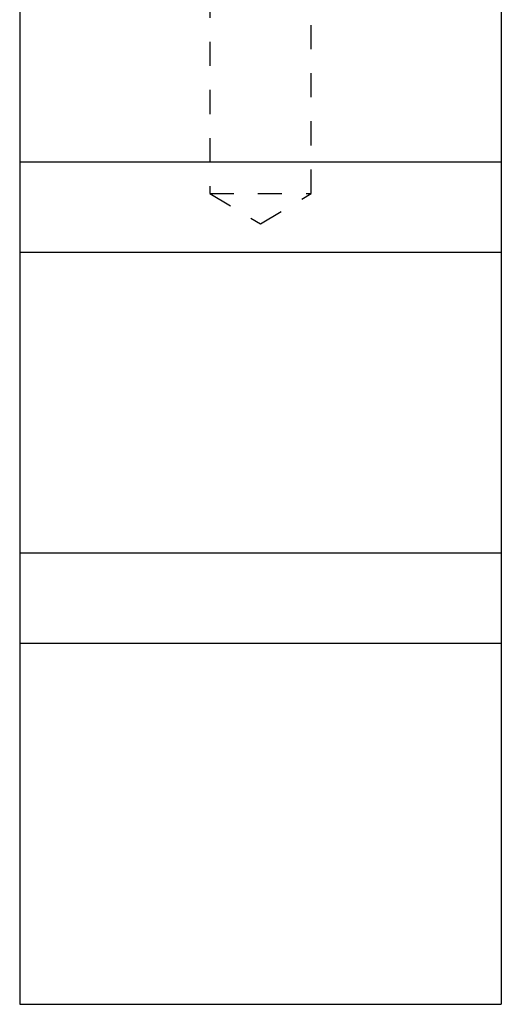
# Model space of a CAD drawing. Header units: inches. Extents: x 1907 to 2452, y -210 to -54.
# Tile 31 of 256: x 1942.13 to 1944.13, y -174.76 to -170.67. Entities that reach past the tile are written whole.
import ezdxf

# ---------------------------------------------------------------- set-up
doc = ezdxf.new("R2010")
doc.units = ezdxf.units.IN
doc.header["$LTSCALE"] = 0.5
doc.header["$MEASUREMENT"] = 0
doc.linetypes.add('HIDDEN', pattern=[0.225, 0.15, -0.075])
doc.layers.add('SID-M-H', color=4, linetype='HIDDEN')
doc.layers.add('SID-M-S', color=105, linetype='Continuous')

msp = doc.modelspace()

# ---------------------------------------------------------------- linework, layer by layer
at = {"layer": 'SID-M-H'}
for p, q in [((1942.91531, -169.76351), (1942.91531, -171.39351)), ((1943.33721, -171.39351), (1943.33721, -169.76351)), ((1942.91531, -171.39351), (1943.33721, -171.39351)), ((1942.91531, -171.39351), (1943.12626, -171.52026)), ((1943.12626, -171.52026), (1943.33721, -171.39351)), ((1944.12626, -171.63851), (1942.12626, -171.63851)), ((1944.12626, -172.88851), (1942.12626, -172.88851))]:
    msp.add_line(p, q, dxfattribs=at)
at = {"layer": 'SID-M-S'}
for p, q in [((1944.12626, -168.62494), (1944.12626, -174.76351)), ((1942.12626, -169.76351), (1942.12626, -174.76351)), ((1944.12626, -171.26351), (1942.12626, -171.26351)), ((1944.12626, -171.63851), (1942.12626, -171.63851)), ((1944.12626, -172.88851), (1942.12626, -172.88851)), ((1944.12626, -173.26351), (1942.12626, -173.26351)), ((1942.12626, -174.76351), (1944.12626, -174.76351))]:
    msp.add_line(p, q, dxfattribs=at)

doc.saveas('drawing.dxf')
